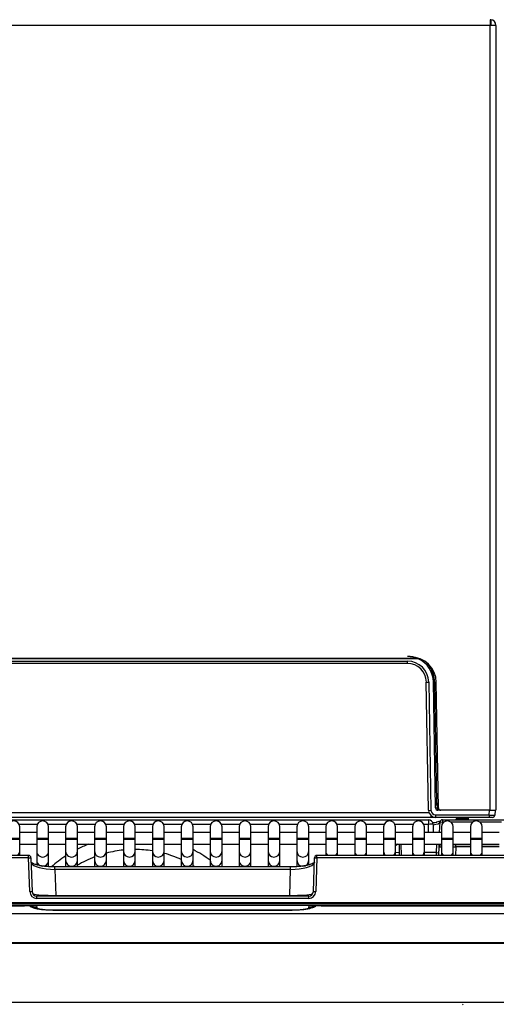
# Model space of a CAD drawing. Header units: millimetres. Extents: x 0 to 287, y 0 to 200.
# Tile 12 of 47: x 46 to 56, y 124 to 145. Entities that reach past the tile are written whole.
import ezdxf
from ezdxf.enums import TextEntityAlignment as Align

# ---------------------------------------------------------------- set-up
doc = ezdxf.new("R2010")
doc.units = ezdxf.units.MM
doc.layers.add('130.652_BW4C_CTM', color=7, linetype='Continuous')
doc.layers.add('Standard', color=7, linetype='Continuous')
doc.styles.add('SEACAD_Arial', font='arial.ttf')
doc.dimstyles.new('ISO', dxfattribs={"dimtxt": 3, "dimasz": 3, "dimexe": 1.5, "dimexo": 0, "dimgap": 1.5, "dimtad": 1, "dimdec": 0, "dimlfac": 10, "dimtxsty": 'SEACAD_Arial', "dimblk1": '_SE_FILLED', "dimblk2": '_SE_FILLED', "dimsah": 1, "dimcen": 1.5, "dimazin": 0, "dimtfac": 1, "dimtdec": 3, "dimtmove": 0, "dimatfit": 3, "dimfxl": 1, "dimtolj": 1, "dimarcsym": 0})

# ---------------------------------------------------------------- blocks, each defined once
blk = doc.blocks.new('SE')
at = {"layer": '130.652_BW4C_CTM', "color": 7, "linetype": 'Continuous'}
for p, q in [((55.984, 145.238), (55.984, 145.118)), ((55.994, 145.238), (55.994, 145.136)), ((55.984, 145.118), (33.384, 145.118)), ((55.984, 128.538), (55.984, 145.118)), ((56.104, 145.118), (55.984, 145.118)), ((56.104, 145.118), (56.104, 128.538)), ((54.463, 131.738), (34.906, 131.738)), ((54.451, 131.743), (34.917, 131.743)), ((35.135, 131.688), (54.234, 131.688)), ((54.234, 131.638), (54.234, 131.688)), ((54.234, 131.638), (35.135, 131.638)), ((54.706, 131.574), (54.706, 131.592)), ((54.681, 128.536), (54.633, 131.245)), ((54.683, 131.245), (54.731, 128.536)), ((54.83, 128.587), (54.783, 131.248)), ((54.806, 131.248), (54.849, 128.688)), ((54.89, 128.587), (54.844, 131.238)), ((54.858, 128.688), (54.852, 128.689)), ((54.858, 128.688), (54.888, 128.688)), ((54.889, 128.659), (54.859, 128.659)), ((54.859, 128.659), (54.86, 128.588)), ((54.88, 128.568), (54.894, 128.568)), ((54.88, 128.538), (54.88, 128.568)), ((54.733, 128.388), (34.635, 128.388)), ((34.677, 128.487), (54.691, 128.487)), ((42.126, 128.338), (54.676, 128.338)), ((54.676, 128.338), (54.676, 128.24)), ((54.733, 128.388), (54.733, 128.425)), ((54.819, 128.388), (54.733, 128.388)), ((54.831, 128.438), (55.965, 128.438)), ((54.831, 128.388), (54.831, 128.438)), ((55.965, 128.388), (54.831, 128.388)), ((55.967, 128.538), (54.88, 128.538)), ((54.973, 128.338), (56.956, 128.338)), ((54.973, 128.338), (54.973, 128.288)), ((55.325, 128.35), (55.269, 128.35)), ((55.275, 128.367), (55.276, 128.38)), ((55.275, 128.365), (55.275, 128.367)), ((55.308, 128.368), (55.325, 128.368)), ((55.325, 128.368), (55.468, 128.368)), ((55.325, 128.35), (55.325, 128.368)), ((55.325, 128.35), (55.325, 128.338)), ((55.468, 128.35), (55.325, 128.35)), ((55.468, 128.368), (55.466, 128.388)), ((55.468, 128.35), (55.468, 128.368)), ((55.469, 128.338), (55.468, 128.35)), ((55.515, 128.38), (55.516, 128.36)), ((55.516, 128.36), (55.517, 128.338)), ((55.965, 128.438), (55.967, 128.538)), ((55.965, 128.438), (55.965, 128.388)), ((56.035, 128.388), (55.965, 128.388)), ((55.967, 128.538), (56.087, 128.538)), ((55.984, 128.538), (56.104, 128.538)), ((56.087, 128.538), (56.085, 128.437)), ((46.41, 128.24), (46.027, 128.24)), ((46.038, 127.938), (46.038, 128.188)), ((46.399, 128.188), (46.399, 127.938)), ((47.021, 128.24), (46.638, 128.24)), ((46.649, 127.938), (46.649, 128.188)), ((47.01, 128.188), (47.01, 127.938)), ((47.632, 128.24), (47.249, 128.24)), ((47.26, 127.938), (47.26, 128.188)), ((47.621, 128.188), (47.621, 127.938)), ((48.243, 128.24), (47.86, 128.24)), ((47.871, 127.938), (47.871, 128.188)), ((48.232, 128.188), (48.232, 127.938)), ((48.854, 128.24), (48.471, 128.24)), ((48.482, 127.938), (48.482, 128.188)), ((48.843, 128.188), (48.843, 127.938)), ((49.465, 128.24), (49.082, 128.24)), ((49.093, 127.938), (49.093, 128.188)), ((49.454, 128.188), (49.454, 127.938)), ((50.076, 128.24), (49.693, 128.24)), ((49.704, 127.938), (49.704, 128.188)), ((50.065, 128.188), (50.065, 127.938)), ((50.687, 128.24), (50.304, 128.24)), ((50.315, 127.938), (50.315, 128.188)), ((50.676, 128.188), (50.676, 127.938)), ((51.298, 128.24), (50.915, 128.24)), ((50.926, 127.938), (50.926, 128.188)), ((51.287, 128.188), (51.287, 127.938)), ((51.909, 128.24), (51.526, 128.24)), ((51.537, 127.938), (51.537, 128.188)), ((51.898, 128.188), (51.898, 127.938)), ((52.52, 128.24), (52.137, 128.24)), ((52.148, 127.938), (52.148, 128.188)), ((52.509, 128.188), (52.509, 127.938)), ((53.131, 128.24), (52.748, 128.24)), ((52.759, 127.938), (52.759, 128.188)), ((53.12, 128.188), (53.12, 127.938)), ((53.742, 128.24), (53.359, 128.24)), ((53.37, 127.938), (53.37, 128.188)), ((53.731, 128.188), (53.731, 127.938)), ((54.353, 128.24), (53.97, 128.24)), ((53.981, 127.938), (53.981, 128.188)), ((54.342, 128.188), (54.342, 127.938)), ((54.676, 128.24), (54.581, 128.24)), ((54.592, 127.938), (54.592, 128.188)), ((54.679, 128.068), (54.676, 128.24)), ((54.776, 128.24), (54.779, 128.068)), ((54.915, 128.068), (54.923, 128.29)), ((54.923, 128.29), (54.973, 128.288)), ((54.953, 128.188), (54.953, 127.938)), ((54.973, 128.288), (54.971, 128.253)), ((55.003, 128.288), (54.973, 128.288)), ((55.614, 128.288), (55.153, 128.288)), ((55.203, 127.938), (55.203, 128.188)), ((55.564, 128.188), (55.564, 127.938)), ((56.225, 128.288), (55.764, 128.288)), ((55.814, 127.938), (55.814, 128.188)), ((46.038, 127.938), (45.788, 127.938)), ((46.399, 128.068), (46.038, 128.068)), ((46.038, 127.918), (46.038, 127.938)), ((46.649, 127.938), (46.399, 127.938)), ((46.399, 127.938), (46.399, 127.918)), ((47.01, 128.068), (46.649, 128.068)), ((46.649, 127.918), (46.649, 127.938)), ((47.26, 127.938), (47.01, 127.938)), ((47.01, 127.938), (47.01, 127.918)), ((47.621, 128.068), (47.26, 128.068)), ((47.26, 127.918), (47.26, 127.938)), ((47.871, 127.938), (47.621, 127.938)), ((47.621, 127.938), (47.621, 127.918)), ((48.191, 128.068), (47.871, 128.068)), ((47.871, 127.918), (47.871, 127.938)), ((48.232, 128.068), (48.191, 128.068)), ((48.482, 127.938), (48.232, 127.938)), ((48.232, 127.938), (48.232, 127.918)), ((48.843, 128.068), (48.482, 128.068)), ((48.482, 127.918), (48.482, 127.938)), ((49.093, 127.938), (48.843, 127.938)), ((48.843, 127.938), (48.843, 127.918)), ((49.454, 128.068), (49.093, 128.068)), ((49.093, 127.918), (49.093, 127.938)), ((49.704, 127.938), (49.454, 127.938)), ((49.454, 127.938), (49.454, 127.918)), ((50.065, 128.068), (49.704, 128.068)), ((49.704, 127.918), (49.704, 127.938)), ((50.315, 127.938), (50.065, 127.938)), ((50.065, 127.938), (50.065, 127.918)), ((50.676, 128.068), (50.315, 128.068)), ((50.315, 127.918), (50.315, 127.938)), ((50.926, 127.938), (50.676, 127.938)), ((50.676, 127.938), (50.676, 127.918)), ((51.287, 128.068), (50.926, 128.068)), ((50.926, 127.918), (50.926, 127.938)), ((51.537, 127.938), (51.287, 127.938)), ((51.287, 127.938), (51.287, 127.918)), ((51.898, 128.068), (51.537, 128.068)), ((51.537, 127.918), (51.537, 127.938)), ((52.148, 127.938), (51.898, 127.938)), ((51.898, 127.938), (51.898, 127.918)), ((52.509, 128.068), (52.148, 128.068)), ((52.148, 127.918), (52.148, 127.938)), ((52.759, 127.938), (52.509, 127.938)), ((52.509, 127.938), (52.509, 127.918)), ((53.12, 128.068), (52.759, 128.068)), ((52.759, 127.918), (52.759, 127.938)), ((53.37, 127.938), (53.12, 127.938)), ((53.12, 127.938), (53.12, 127.918)), ((53.731, 128.068), (53.37, 128.068)), ((53.37, 127.918), (53.37, 127.938)), ((53.981, 127.938), (53.731, 127.938)), ((53.731, 127.938), (53.731, 127.918)), ((54.342, 128.068), (53.981, 128.068)), ((53.981, 127.918), (53.981, 127.938)), ((54.592, 127.938), (54.342, 127.938)), ((54.342, 127.938), (54.342, 127.918)), ((54.953, 128.068), (54.592, 128.068)), ((54.592, 127.918), (54.592, 127.938)), ((55.203, 127.938), (54.953, 127.938)), ((54.953, 127.938), (54.953, 127.918)), ((55.564, 128.068), (55.203, 128.068)), ((55.203, 127.918), (55.203, 127.938)), ((55.814, 127.938), (55.564, 127.938)), ((55.564, 127.938), (55.564, 127.918)), ((56.175, 128.068), (55.814, 128.068)), ((55.814, 127.918), (55.814, 127.938)), ((46.038, 127.918), (45.788, 127.918)), ((46.038, 127.672), (46.038, 127.918)), ((46.038, 127.818), (46.399, 127.818)), ((46.649, 127.918), (46.399, 127.918)), ((46.399, 127.918), (46.399, 127.672)), ((46.649, 127.672), (46.649, 127.918)), ((46.649, 127.818), (47.01, 127.818)), ((47.26, 127.918), (47.01, 127.918)), ((47.01, 127.918), (47.01, 127.672)), ((47.26, 127.672), (47.26, 127.918)), ((47.26, 127.818), (47.621, 127.818)), ((47.871, 127.918), (47.621, 127.918)), ((47.621, 127.918), (47.621, 127.672)), ((47.871, 127.672), (47.871, 127.918)), ((47.871, 127.818), (48.191, 127.818)), ((48.191, 127.818), (48.232, 127.818)), ((48.482, 127.918), (48.232, 127.918)), ((48.232, 127.918), (48.232, 127.672)), ((48.482, 127.672), (48.482, 127.918)), ((48.482, 127.818), (48.843, 127.818)), ((49.093, 127.918), (48.843, 127.918)), ((48.843, 127.918), (48.843, 127.672)), ((49.093, 127.672), (49.093, 127.918)), ((49.093, 127.818), (49.454, 127.818)), ((49.704, 127.918), (49.454, 127.918)), ((49.454, 127.918), (49.454, 127.672)), ((49.704, 127.672), (49.704, 127.918)), ((49.704, 127.818), (50.065, 127.818)), ((50.315, 127.918), (50.065, 127.918)), ((50.065, 127.918), (50.065, 127.672)), ((50.315, 127.672), (50.315, 127.918)), ((50.315, 127.818), (50.676, 127.818)), ((50.926, 127.918), (50.676, 127.918)), ((50.676, 127.918), (50.676, 127.672)), ((50.926, 127.672), (50.926, 127.918)), ((50.926, 127.818), (51.287, 127.818)), ((51.537, 127.918), (51.287, 127.918)), ((51.287, 127.918), (51.287, 127.672)), ((51.537, 127.672), (51.537, 127.918)), ((51.537, 127.818), (51.898, 127.818)), ((52.148, 127.918), (51.898, 127.918)), ((51.898, 127.918), (51.898, 127.672)), ((52.148, 127.672), (52.148, 127.918)), ((52.148, 127.818), (52.509, 127.818)), ((52.759, 127.918), (52.509, 127.918)), ((52.509, 127.918), (52.509, 127.672)), ((52.759, 127.672), (52.759, 127.918)), ((52.759, 127.818), (53.12, 127.818)), ((53.37, 127.918), (53.12, 127.918)), ((53.12, 127.918), (53.12, 127.672)), ((53.37, 127.672), (53.37, 127.918)), ((53.37, 127.818), (53.731, 127.818)), ((53.981, 127.918), (53.731, 127.918)), ((53.731, 127.918), (53.731, 127.672)), ((53.981, 127.672), (53.981, 127.918)), ((53.981, 127.818), (54.342, 127.818)), ((54.069, 127.584), (54.065, 127.818)), ((54.095, 127.818), (54.099, 127.584)), ((54.592, 127.918), (54.342, 127.918)), ((54.342, 127.918), (54.342, 127.672)), ((54.592, 127.672), (54.592, 127.918)), ((54.592, 127.818), (54.953, 127.818)), ((54.85, 127.642), (54.858, 127.818)), ((54.898, 127.584), (54.905, 127.774)), ((54.905, 127.774), (54.906, 127.818)), ((54.909, 127.765), (54.905, 127.774)), ((55.203, 127.918), (54.953, 127.918)), ((54.953, 127.918), (54.953, 127.672)), ((55.203, 127.672), (55.203, 127.918)), ((55.203, 127.818), (55.564, 127.818)), ((55.203, 127.813), (55.254, 127.813)), ((55.254, 127.763), (55.248, 127.584)), ((55.254, 127.813), (55.564, 127.813)), ((55.254, 127.763), (55.254, 127.813)), ((55.564, 127.763), (55.254, 127.763)), ((55.814, 127.918), (55.564, 127.918)), ((55.564, 127.918), (55.564, 127.672)), ((55.814, 127.672), (55.814, 127.918)), ((55.814, 127.818), (56.175, 127.818)), ((55.814, 127.813), (56.175, 127.813)), ((56.175, 127.763), (55.814, 127.763)), ((46.226, 127.584), (33.589, 127.584)), ((46.226, 127.532), (33.589, 127.532)), ((46.038, 127.584), (46.038, 127.672)), ((46.226, 127.532), (46.226, 127.584)), ((46.251, 126.819), (46.226, 127.532)), ((46.276, 127.536), (46.301, 126.824)), ((46.399, 127.672), (46.399, 127.48)), ((46.649, 127.48), (46.649, 127.672)), ((47.01, 127.672), (47.01, 127.48)), ((47.26, 127.48), (47.26, 127.672)), ((47.621, 127.672), (47.621, 127.48)), ((47.871, 127.48), (47.871, 127.672)), ((48.232, 127.672), (48.232, 127.48)), ((48.482, 127.48), (48.482, 127.672)), ((48.843, 127.672), (48.843, 127.48)), ((49.093, 127.48), (49.093, 127.672)), ((49.454, 127.672), (49.454, 127.48)), ((49.704, 127.48), (49.704, 127.672)), ((50.065, 127.672), (50.065, 127.48)), ((50.315, 127.48), (50.315, 127.672)), ((50.676, 127.672), (50.676, 127.48)), ((50.926, 127.48), (50.926, 127.672)), ((51.287, 127.672), (51.287, 127.48)), ((51.537, 127.48), (51.537, 127.672)), ((51.898, 127.672), (51.898, 127.48)), ((52.148, 127.48), (52.148, 127.672)), ((52.247, 126.824), (52.272, 127.536)), ((52.322, 127.532), (52.297, 126.819)), ((52.322, 127.532), (52.322, 127.584)), ((64.959, 127.584), (52.322, 127.584)), ((64.959, 127.532), (52.322, 127.532)), ((52.509, 127.672), (52.509, 127.584)), ((52.759, 127.584), (52.759, 127.672)), ((53.12, 127.672), (53.12, 127.584)), ((53.37, 127.584), (53.37, 127.672)), ((53.731, 127.672), (53.731, 127.584)), ((53.981, 127.584), (53.981, 127.672)), ((54.068, 127.641), (53.981, 127.644)), ((54.342, 127.672), (54.342, 127.584)), ((54.592, 127.584), (54.592, 127.672)), ((54.85, 127.642), (54.592, 127.642)), ((54.848, 127.584), (54.85, 127.642)), ((54.953, 127.672), (54.953, 127.584)), ((55.203, 127.584), (55.203, 127.672)), ((55.564, 127.672), (55.564, 127.584)), ((55.814, 127.584), (55.814, 127.672)), ((46.399, 127.48), (46.399, 127.387)), ((46.649, 127.346), (46.649, 127.48)), ((46.783, 127.287), (46.783, 127.34)), ((51.766, 127.34), (46.783, 127.34)), ((47.01, 127.48), (47.01, 127.34)), ((47.26, 127.34), (47.26, 127.48)), ((47.621, 127.48), (47.621, 127.34)), ((47.871, 127.34), (47.871, 127.48)), ((48.232, 127.48), (48.232, 127.34)), ((48.482, 127.34), (48.482, 127.48)), ((48.843, 127.48), (48.843, 127.34)), ((49.093, 127.34), (49.093, 127.48)), ((49.454, 127.48), (49.454, 127.34)), ((49.704, 127.34), (49.704, 127.48)), ((50.065, 127.48), (50.065, 127.34)), ((50.315, 127.34), (50.315, 127.48)), ((50.676, 127.48), (50.676, 127.34)), ((50.926, 127.34), (50.926, 127.48)), ((51.287, 127.48), (51.287, 127.34)), ((51.537, 127.34), (51.537, 127.48)), ((51.766, 127.287), (51.766, 127.34)), ((51.898, 127.48), (51.898, 127.347)), ((52.148, 127.387), (52.148, 127.48)), ((46.783, 127.287), (46.802, 126.74)), ((51.766, 127.287), (46.783, 127.287)), ((51.746, 126.74), (51.766, 127.287)), ((46.401, 126.673), (46.401, 126.725)), ((52.147, 126.725), (46.401, 126.725)), ((52.147, 126.673), (46.401, 126.673)), ((46.802, 126.74), (51.746, 126.74)), ((46.802, 126.74), (46.802, 126.725)), ((51.746, 126.74), (51.746, 126.725)), ((52.147, 126.673), (52.147, 126.725)), ((65.224, 126.58), (33.324, 126.58)), ((33.324, 126.568), (65.224, 126.568)), ((65.224, 126.524), (33.324, 126.524)), ((33.453, 126.518), (46.139, 126.518)), ((33.453, 126.518), (46.139, 126.518)), ((46.139, 126.518), (46.139, 126.518)), ((46.4, 126.504), (46.399, 126.483)), ((52.149, 126.483), (52.148, 126.504)), ((52.41, 126.518), (65.095, 126.518)), ((52.41, 126.518), (52.41, 126.518)), ((52.41, 126.518), (65.095, 126.518)), ((61.206, 126.348), (37.343, 126.348)), ((46.803, 126.432), (51.745, 126.432)), ((46.803, 126.43), (46.803, 126.432)), ((46.803, 126.43), (51.745, 126.43)), ((51.745, 126.43), (51.745, 126.432)), ((34.979, 125.747), (63.57, 125.747)), ((63.57, 125.721), (34.979, 125.721)), ((33.324, 124.482), (65.224, 124.482))]:
    blk.add_line(p, q, dxfattribs=at)
for centre, radius, start, end in [((55.984, 145.118), 0.12, 85.2198, 90), ((55.984, 145.118), 0.12, 0, 85.2198), ((55.984, 145.118), 0.02, 60, 90), ((55.984, 145.118), 0.02, 0, 60), ((54.234, 131.238), 0.55, 66.6534, 90), ((54.234, 131.238), 0.45, 1, 90), ((54.294, 131.228), 0.55, 1, 90), ((54.234, 131.238), 0.55, 65.3637, 66.6534), ((54.234, 131.238), 0.55, 1, 65.3637), ((54.234, 131.238), 0.4, 1, 90), ((54.232, 131.234), 0.584, 35.5601, 44.0292), ((54.212, 131.244), 0.595, 0.3802, 33.6661), ((54.858, 128.718), 0.03, 181, 270), ((54.88, 128.588), 0.05, 181, 270), ((54.433, 128.659), 0.426, 359.9957, 4.003), ((54.88, 128.588), 0.02, 181, 270), ((54.94, 128.588), 0.05, 181, 270), ((54.676, 128.238), 0.1, 1, 90), ((54.831, 128.538), 0.15, 181, 270), ((54.831, 128.538), 0.1, 181, 270), ((54.973, 128.288), 0.05, 90, 178), ((55.245, 128.368), 0.03, 270, 321.3178), ((55.308, 128.318), 0.05, 90, 141.3178), ((55.245, 128.368), 0.03, 321.3178, 352.8192), ((55.326, 128.378), 0.05, 168.463, 177.9924), ((55.468, 128.318), 0.05, 23.5782, 90), ((55.465, 128.378), 0.05, 2.0076, 11.537), ((56.029, 130.509), 2.073, 268.2372, 271.5545), ((56.035, 128.438), 0.05, 270, 310.6129), ((56.037, 128.434), 0.0453, 290.555, 3.9864), ((56.035, 128.438), 0.05, 328.29, 359), ((45.913, 128.188), 0.125, 0, 180), ((46.524, 128.188), 0.125, 0, 180), ((47.135, 128.188), 0.125, 0, 180), ((47.746, 128.188), 0.125, 0, 180), ((48.357, 128.188), 0.125, 0, 180), ((48.968, 128.188), 0.125, 0, 180), ((49.579, 128.188), 0.125, 0, 180), ((50.19, 128.188), 0.125, 0, 180), ((50.801, 128.188), 0.125, 0, 180), ((51.412, 128.188), 0.125, 0, 180), ((52.023, 128.188), 0.125, 0, 180), ((52.634, 128.188), 0.125, 0, 180), ((53.245, 128.188), 0.125, 0, 180), ((53.856, 128.188), 0.125, 0, 180), ((54.467, 128.188), 0.125, 0, 180), ((55.078, 128.188), 0.125, 0, 180), ((55.689, 128.188), 0.125, 0, 180), ((48.191, 127.943), 0.125, 70.8526, 90), ((48.474, 125.338), 2.669, 111.7032, 117.0531), ((48.191, 127.943), 0.125, 270, 289.1474), ((54.117, 127.638), 0.2, 115.8419, 132.8874), ((46.226, 127.534), 0.05, 2.0271, 90), ((48.474, 125.338), 2.669, 123.2625, 131.3577), ((48.474, 125.338), 2.371, 111.087, 120.8005), ((48.474, 125.338), 2.371, 95.8585, 104.7344), ((48.474, 125.338), 2.371, 81.0461, 89.8067), ((48.474, 125.338), 2.371, 65.5844, 74.8654), ((48.474, 125.338), 2.669, 53.4121, 62.5606), ((52.322, 127.534), 0.05, 90, 177.9729), ((48.474, 125.338), 2.371, 57.5931, 58.7483), ((46.094, 123.353), 3.165, 84.4495, 89.19), ((52.454, 123.353), 3.165, 90.81, 95.5505), ((55.399, 124.428), 0.01, 359.25, 90)]:
    blk.add_arc(centre, radius, start, end, dxfattribs=at)
for centre, major_axis, ratio, start_param, end_param in [((54.706, 131.574), (0.0245, 0.0174), 0.014231, 3.141593, 4.702286), ((54.683, 131.246), (-0.05, -0.0009), 0.013088, 0, 1.570568), ((54.813, 131.248), (0.03, 0.0005), 0.015272, 3.141593, 4.467479), ((54.859, 128.659), (-0.03, -0.0005), 0.008725, 0, 1.570644), ((54.86, 128.588), (-0.03, -0.0005), 0.008725, 0, 1.570644), ((54.731, 128.537), (-0.05, -0.0009), 0.013088, 0, 1.570568), ((55.325, 128.358), (-0.0496, 0.0062), 0.596975, 5.053303, 6.283185), ((55.325, 128.365), (-0.05, 0.0018), 0.743743, 5.670581, 6.283185), ((55.468, 128.318), (0.05, 0.0018), 0.624766, 0.637964, 1.548899), ((55.466, 128.358), (0.05, 0.0018), 0.599764, 0, 1.475057), ((54.676, 128.238), (0.1, 0.0017), 0.01745, 0, 1.570492), ((54.622, 128.332), (-0.35, 0), 0.176213, -4.281509, -3.969271), ((54.622, 128.283), (0.3, 0.002), 0.205484, 5.249332, 6.274444), ((54.954, 127.772), (-0.05, 0.0017), 0.941912, 4.934332, 6.283185), ((54.958, 127.763), (0, -0.05), 0.985795, 3.247495, 4.67808), ((55.254, 127.763), (0.35, -0.002), 0.000087, 3.310244, 3.677104), ((55.254, 127.763), (0.35, -0.002), 0.000087, 4.565832, 4.712408), ((45.913, 127.672), (-0.125, 0), 0.984808, 2.346763, 3.141593), ((46.226, 127.534), (-0.05, -0.0018), 0.052303, 1.568945, 3.151218), ((46.524, 127.672), (-0.125, 0), 0.984808, 0, 3.141593), ((47.135, 127.672), (-0.125, 0), 0.984808, 0, 3.141593), ((47.746, 127.672), (0.125, 0), 0.984808, 3.141593, 6.283185), ((48.357, 127.672), (0.125, 0), 0.984808, 3.141593, 6.283185), ((48.968, 127.672), (0.125, 0), 0.984808, 3.141593, 6.283185), ((49.579, 127.672), (0.125, 0), 0.984808, 3.141593, 6.283185), ((50.19, 127.672), (0.125, 0), 0.984808, 3.141593, 6.283185), ((50.801, 127.672), (0.125, 0), 0.984808, 3.141593, 6.283185), ((51.412, 127.672), (0.125, 0), 0.984808, 3.141593, 6.283185), ((52.023, 127.672), (0.125, 0), 0.984808, 3.141593, 6.283185), ((52.322, 127.534), (0.05, -0.0018), 0.052303, 3.131967, 4.71424), ((52.634, 127.672), (0.125, 0), 0.984808, 3.141593, 3.936422), ((52.634, 127.672), (0.125, 0), 0.984808, 5.488356, 6.283185), ((53.245, 127.672), (0.125, 0), 0.984808, 3.141593, 3.936422), ((53.245, 127.672), (0.125, 0), 0.984808, 5.488356, 6.283185), ((53.856, 127.672), (0.125, 0), 0.984808, 3.141593, 3.936422), ((53.856, 127.672), (0.125, 0), 0.984808, 5.488356, 6.283185), ((54.467, 127.672), (0.125, 0), 0.984808, 3.141593, 3.936422), ((54.467, 127.672), (0.125, 0), 0.984808, 5.488356, 6.283185), ((54.85, 127.643), (-0.05, 0.0017), 0.017442, 1.571405, 3.141593), ((55.078, 127.672), (0.125, 0), 0.984808, 3.141593, 3.936422), ((55.078, 127.672), (0.125, 0), 0.984808, 5.488356, 6.283185), ((55.689, 127.672), (0.125, 0), 0.984808, 3.141593, 3.936422), ((55.689, 127.672), (0.125, 0), 0.984808, 5.488356, 6.283185), ((46.776, 127.44), (0.5, -0.004), 0.304247, 3.269958, 4.727482), ((46.524, 127.48), (-0.125, 0), 0.984808, 0, 3.141593), ((47.135, 127.48), (0.125, 0), 0.984808, 3.141593, 6.283185), ((47.746, 127.48), (0.125, 0), 0.984808, 3.141593, 6.283185), ((48.357, 127.48), (0.125, 0), 0.984808, 3.141593, 6.283185), ((48.968, 127.48), (0.125, 0), 0.984808, 3.141593, 6.283185), ((49.579, 127.48), (0.125, 0), 0.984808, 3.141593, 6.283185), ((50.19, 127.48), (-0.125, 0), 0.984808, 0, 3.141593), ((50.801, 127.48), (-0.125, 0), 0.984808, 0, 3.141593), ((51.412, 127.48), (0.125, 0), 0.984808, 3.141593, 6.283185), ((51.772, 127.44), (0.5, 0.004), 0.304247, 4.697296, 6.15482), ((52.023, 127.48), (0.125, 0), 0.984808, 3.141593, 6.283185), ((46.251, 126.822), (-0.05, -0.0018), 0.052303, 1.568945, 3.151218), ((46.401, 126.825), (0.005, 0.152), 0.986143, 1.639832, 3.173843), ((46.401, 126.827), (0.004, 0.102), 0.975791, 1.641271, 3.175281), ((46.8, 126.784), (0.5, 0.003), 0.088528, 3.421234, 4.716783), ((51.749, 126.784), (-0.5, 0.003), 0.088528, 1.566402, 2.861951), ((52.147, 126.827), (-0.004, 0.102), 0.975791, 3.107904, 4.641915), ((52.147, 126.825), (-0.005, 0.152), 0.986143, 3.109343, 4.643353), ((52.297, 126.822), (0.05, -0.0018), 0.052303, 3.131967, 4.71424), ((46.399, 126.78), (0.3, -0.013), 0.992533, 4.314973, 4.754489), ((46.8, 126.482), (0.4, 0), 0.125516, 3.136403, 4.721113), ((51.749, 126.482), (-0.4, 0), 0.125516, 1.562073, 3.146782), ((52.149, 126.78), (-0.3, -0.013), 0.992533, 1.528696, 1.968122)]:
    blk.add_ellipse(centre, major_axis=major_axis, ratio=ratio, start_param=start_param, end_param=end_param, dxfattribs=at)
for points, knots in [([(55.325, 128.388), (55.323, 128.382), (55.319, 128.377), (55.311, 128.37), (55.308, 128.368), (55.308, 128.368)], [0, 0, 0, 0, 0.5, 0.5, 1, 1, 1, 1]), ([(54.933, 128.309), (54.933, 128.309), (54.933, 128.309), (54.925, 128.305), (54.898, 128.296), (54.869, 128.291), (54.851, 128.287)], [0.3024052, 0.3024052, 0.3024052, 0.3024052, 0.3372506, 0.5061038, 0.7350106, 1, 1, 1, 1]), ([(46.783, 127.34), (46.762, 127.34), (46.711, 127.341), (46.619, 127.346), (46.52, 127.357), (46.432, 127.374), (46.359, 127.394), (46.309, 127.416), (46.28, 127.436), (46.276, 127.443), (46.276, 127.444), (46.276, 127.444)], [0, 0, 0, 0, 0.0650465, 0.1898291, 0.3156659, 0.4425789, 0.5702025, 0.6969544, 0.8073637, 0.9244088, 0.9307628, 0.9307628, 0.9307628, 0.9307628]), ([(52.273, 127.444), (52.272, 127.444), (52.27, 127.438), (52.244, 127.418), (52.197, 127.397), (52.131, 127.377), (52.047, 127.36), (51.95, 127.348), (51.852, 127.341), (51.794, 127.34), (51.766, 127.34)], [0.0694747, 0.0694747, 0.0694747, 0.0694747, 0.1793997, 0.294476, 0.4109265, 0.5332259, 0.6585786, 0.7845363, 0.9098032, 1, 1, 1, 1]), ([(46.252, 126.514), (46.254, 126.512), (46.271, 126.502), (46.306, 126.486), (46.356, 126.469), (46.417, 126.455), (46.494, 126.444), (46.589, 126.436), (46.687, 126.431), (46.763, 126.43), (46.798, 126.43), (46.803, 126.43)], [0.3167489, 0.3167489, 0.3167489, 0.3167489, 0.3249201, 0.3870474, 0.4555802, 0.5451034, 0.6659521, 0.7737994, 0.8859111, 0.9865829, 1, 1, 1, 1]), ([(51.745, 126.43), (51.765, 126.43), (51.815, 126.43), (51.904, 126.433), (52.001, 126.439), (52.092, 126.449), (52.165, 126.462), (52.228, 126.48), (52.27, 126.498), (52.292, 126.511), (52.296, 126.513)], [0, 0, 0, 0, 0.0553069, 0.1616674, 0.2700737, 0.3833028, 0.5091859, 0.5943112, 0.6665877, 0.6818704, 0.6818704, 0.6818704, 0.6818704])]:
    blk.add_open_spline(points, degree=3, knots=knots, dxfattribs=at)
blk = doc.blocks.new('DMBLK49')
at = {"layer": 'Standard', "linetype": 'Continuous'}
for points in [[(36.264, 102.436), (36.264, 103.436), (33.264, 102.936)], [(62.274, 102.436), (65.274, 102.936), (62.274, 103.436)]]:
    blk.add_hatch(color=7, dxfattribs=at).paths.add_polyline_path(points)
at = {"layer": 'Standard', "color": 7, "linetype": 'Continuous'}
for p, q in [((65.274, 128.638), (65.274, 101.436)), ((33.264, 128.538), (33.264, 101.436)), ((33.264, 102.936), (65.274, 102.936))]:
    blk.add_line(p, q, dxfattribs=at)
at = {"layer": 'Standard', "color": 7, "linetype": 'Continuous', "style": 'SEACAD_Arial'}
blk.add_text('320', height=3, dxfattribs=at).set_placement((45.747, 106.686), align=Align.TOP_LEFT)
blk = doc.blocks.new('_SE_FILLED')
at = {"color": 0}
blk.add_line((0, 0), (-1, 0), dxfattribs=at)
blk.add_solid([(0, 0), (-1, -0.1665), (-1, 0.1665), (0, 0)], dxfattribs=at)

msp = doc.modelspace()

# ---------------------------------------------------------------- block references
at = {"layer": 'Standard'}
msp.add_blockref('SE', (0, 0), dxfattribs=at)

# ---------------------------------------------------------------- dimensions: what is measured, and where the dimension line sits
at = {"layer": 'Standard', "color": 7, "linetype": 'Continuous'}
dim = msp.add_linear_dim(base=(33.2642, 102.9364), p1=(33.2642, 128.5383), p2=(65.2742, 128.6383), angle=0.17899, text='\\A1;<>', dimstyle='ISO', dxfattribs=at)
dim.commit()
dim.dimension.update_dxf_attribs({"geometry": 'DMBLK49', "text_midpoint": (49.2692, 102.9364), "dimtype": 161})

doc.saveas('drawing.dxf')
